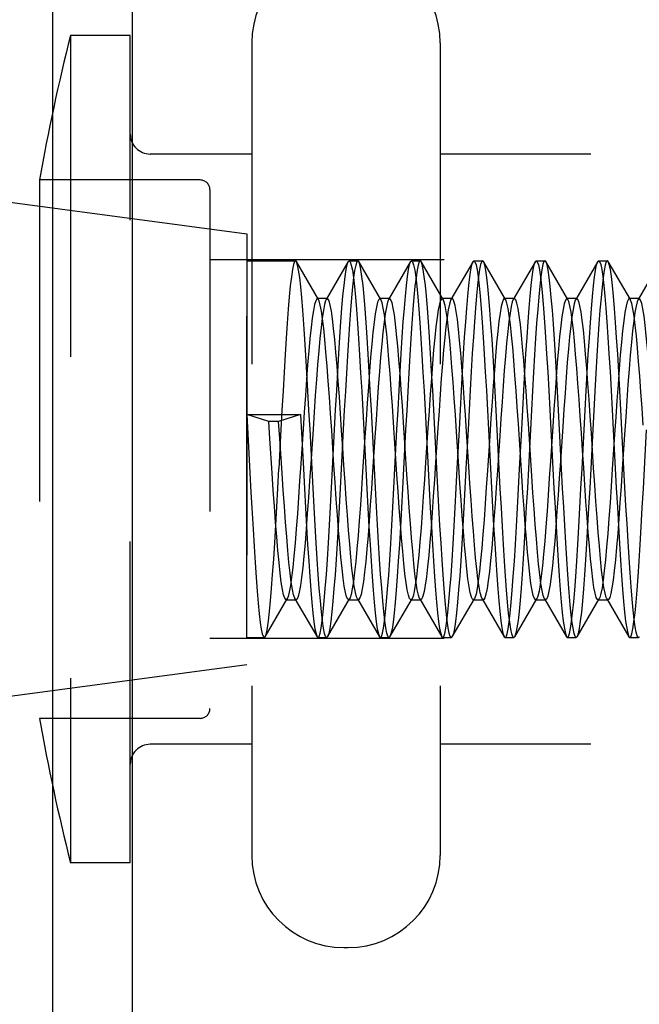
# Model space of a CAD drawing. Header units: inches. Extents: x 0 to 29.3, y 0 to 19.
# Tile 36 of 67: x 16.41 to 16.721, y 2.815 to 3.309. Entities that reach past the tile are written whole.
import ezdxf

# ---------------------------------------------------------------- set-up
doc = ezdxf.new("R2010")
doc.units = ezdxf.units.IN
doc.header["$LTSCALE"] = 1.612069
doc.header["$MEASUREMENT"] = 0
doc.linetypes.add('HIDDEN', pattern=[0.2, 0.1, -0.1])
doc.layers.get('0').update_dxf_attribs({"linetype": 'CONTINUOUS'})
doc.layers.add('02___PRT_ALL_AXES', color=7, linetype='CONTINUOUS')
doc.layers.add('DEFAULT_2', color=8, linetype='HIDDEN')

msp = doc.modelspace()

# ---------------------------------------------------------------- linework, layer by layer
at = {"color": 7, "linetype": 'Continuous'}
for p, q in [((16.427, 8.13037), (16.427, 1.5561)), ((16.46694, 7.50052), (16.46694, 2.18595))]:
    msp.add_line(p, q, dxfattribs=at)
at = {"layer": '02___PRT_ALL_AXES', "color": 8, "linetype": 'HIDDEN'}
for p, q in [((16.37444, 3.22123), (16.52444, 3.20123)), ((16.52444, 3.20123), (16.52444, 2.98524)), ((16.52444, 3.18773), (16.54884, 3.18773)), ((16.57578, 3.18773), (16.58014, 3.18773)), ((16.60708, 3.18773), (16.61144, 3.18773)), ((16.63838, 3.18773), (16.64274, 3.18773)), ((16.66968, 3.18773), (16.67404, 3.18773)), ((16.70098, 3.18773), (16.70534, 3.18773)), ((16.52444, 2.99873), (16.53319, 2.99873)), ((16.56013, 2.99873), (16.56449, 2.99873)), ((16.59143, 2.99873), (16.59579, 2.99873)), ((16.62273, 2.99873), (16.62709, 2.99873)), ((16.65403, 2.99873), (16.65839, 2.99873)), ((16.68533, 2.99873), (16.68969, 2.99873)), ((16.71663, 2.99873), (16.72099, 2.99873)), ((16.37444, 2.96523), (16.52444, 2.98523))]:
    msp.add_line(p, q, dxfattribs=at)
at = {"layer": 'DEFAULT_2', "color": 8, "linetype": 'HIDDEN'}
for p, q in [((16.46594, 3.30073), (16.43594, 3.30073)), ((16.43594, 3.30073), (16.43594, 2.88573)), ((16.46594, 2.88573), (16.46594, 3.30073)), ((16.52694, 3.29698), (16.52694, 2.88948)), ((16.62144, 3.29698), (16.62144, 2.88948)), ((16.52694, 3.24123), (16.47594, 3.24123)), ((17.01944, 3.24123), (16.62144, 3.24123)), ((16.50094, 3.22823), (16.42043, 3.22823)), ((16.42043, 3.22823), (16.42043, 2.95823)), ((16.50594, 3.22323), (16.50594, 2.96323)), ((16.94594, 3.18823), (16.50594, 3.18823)), ((16.52444, 2.99874), (16.52444, 3.18773)), ((16.5493, 3.18734), (16.54884, 3.18773)), ((16.56038, 3.16825), (16.5493, 3.18734)), ((16.57533, 3.18734), (16.56425, 3.16825)), ((16.57533, 3.18734), (16.57578, 3.18773)), ((16.5806, 3.18734), (16.58014, 3.18773)), ((16.59168, 3.16825), (16.5806, 3.18734)), ((16.60663, 3.18734), (16.59555, 3.16825)), ((16.60663, 3.18734), (16.60708, 3.18773)), ((16.6119, 3.18734), (16.61144, 3.18773)), ((16.62298, 3.16825), (16.6119, 3.18734)), ((16.63793, 3.18734), (16.62685, 3.16825)), ((16.63793, 3.18734), (16.63838, 3.18773)), ((16.65428, 3.16825), (16.6432, 3.18734)), ((16.66923, 3.18734), (16.65815, 3.16825)), ((16.66923, 3.18734), (16.66968, 3.18773)), ((16.6745, 3.18734), (16.67404, 3.18773)), ((16.68558, 3.16825), (16.6745, 3.18734)), ((16.70053, 3.18734), (16.68945, 3.16825)), ((16.70053, 3.18734), (16.70098, 3.18773)), ((16.7058, 3.18734), (16.70534, 3.18773)), ((16.71688, 3.16825), (16.7058, 3.18734)), ((16.73183, 3.18734), (16.72075, 3.16825)), ((16.56481, 3.16873), (16.55981, 3.16873)), ((16.59168, 3.16825), (16.59111, 3.16873)), ((16.59611, 3.16873), (16.59111, 3.16873)), ((16.59611, 3.16873), (16.59555, 3.16825)), ((16.62741, 3.16873), (16.62241, 3.16873)), ((16.65871, 3.16873), (16.65371, 3.16873)), ((16.69001, 3.16873), (16.68501, 3.16873)), ((16.72131, 3.16873), (16.71631, 3.16873)), ((16.53541, 3.10717), (16.52444, 3.11068)), ((16.52444, 3.11068), (16.55138, 3.11068)), ((16.54041, 3.10717), (16.53541, 3.10717)), ((16.55138, 3.11068), (16.54041, 3.10717)), ((16.59978, 3.08052), (16.59806, 3.10652)), ((16.60478, 3.08052), (16.60306, 3.10652)), ((16.66243, 3.07987), (16.6607, 3.10587)), ((16.66743, 3.07987), (16.6657, 3.10587)), ((16.52694, 3.06387), (16.52755, 3.05316)), ((16.53365, 2.99913), (16.54473, 3.01822)), ((16.54416, 3.01773), (16.54916, 3.01773)), ((16.5486, 3.01822), (16.55968, 2.99913)), ((16.56495, 2.99913), (16.57603, 3.01822)), ((16.57546, 3.01773), (16.58046, 3.01773)), ((16.5799, 3.01822), (16.59098, 2.99913)), ((16.59625, 2.99913), (16.60733, 3.01822)), ((16.60676, 3.01773), (16.61176, 3.01773)), ((16.6112, 3.01822), (16.62228, 2.99913)), ((16.62755, 2.99913), (16.63863, 3.01822)), ((16.63806, 3.01773), (16.64306, 3.01773)), ((16.6425, 3.01822), (16.65358, 2.99913)), ((16.65885, 2.99913), (16.66993, 3.01822)), ((16.66993, 3.01822), (16.66936, 3.01773)), ((16.66936, 3.01773), (16.67436, 3.01773)), ((16.67436, 3.01773), (16.6738, 3.01822)), ((16.6738, 3.01822), (16.68488, 2.99913)), ((16.69015, 2.99913), (16.70123, 3.01822)), ((16.70066, 3.01773), (16.70566, 3.01773)), ((16.7051, 3.01822), (16.71618, 2.99913)), ((16.94594, 2.99823), (16.50594, 2.99823)), ((16.55968, 2.99913), (16.56013, 2.99873)), ((16.56495, 2.99913), (16.56449, 2.99873)), ((16.59098, 2.99913), (16.59143, 2.99873)), ((16.59625, 2.99913), (16.59579, 2.99873)), ((16.62228, 2.99913), (16.62273, 2.99873)), ((16.62755, 2.99913), (16.62709, 2.99873)), ((16.65358, 2.99913), (16.65403, 2.99873)), ((16.68488, 2.99913), (16.68533, 2.99873)), ((16.69015, 2.99913), (16.68969, 2.99873)), ((16.71618, 2.99913), (16.71663, 2.99873)), ((16.50094, 2.95823), (16.42043, 2.95823)), ((16.52694, 2.94523), (16.47594, 2.94523)), ((17.01944, 2.94523), (16.62144, 2.94523)), ((16.46594, 2.88573), (16.43594, 2.88573)), ((16.57319, 2.84323), (16.57519, 2.84323))]:
    msp.add_line(p, q, dxfattribs=at)
for points in [[(16.54884, 3.18773), (16.54836, 3.18729), (16.54784, 3.1858), (16.54731, 3.18326), (16.54677, 3.17968), (16.54624, 3.17511), (16.54571, 3.16965), (16.54519, 3.1634), (16.54467, 3.1565), (16.54416, 3.14894), (16.54364, 3.14068), (16.54312, 3.13185), (16.54259, 3.12252), (16.54206, 3.11286), (16.54154, 3.10307), (16.5405, 3.08343)], [(16.55719, 3.08343), (16.55615, 3.10303), (16.55563, 3.11274), (16.55511, 3.12226), (16.5546, 3.13145), (16.55408, 3.14016), (16.55357, 3.14836), (16.55305, 3.15597), (16.55254, 3.16294), (16.55202, 3.16923), (16.55149, 3.17472), (16.55096, 3.17933), (16.55043, 3.18297), (16.54991, 3.18558), (16.54939, 3.18717), (16.5493, 3.18734)], [(16.56745, 3.08351), (16.56848, 3.10311), (16.56901, 3.11296), (16.56954, 3.12271), (16.57007, 3.13215), (16.5706, 3.14111), (16.57113, 3.14946), (16.57165, 3.15706), (16.57217, 3.16393), (16.57269, 3.17005), (16.57321, 3.17537), (16.57373, 3.17985), (16.57426, 3.18337), (16.57479, 3.18586), (16.57533, 3.18734)], [(16.58014, 3.18773), (16.57958, 3.18713), (16.57906, 3.18552), (16.57854, 3.1829), (16.57802, 3.17927), (16.57749, 3.17466), (16.57697, 3.16918), (16.57645, 3.1629), (16.57593, 3.15592), (16.57542, 3.1483), (16.5749, 3.14008), (16.57439, 3.13135), (16.57387, 3.12219), (16.57335, 3.11271), (16.57284, 3.10302)], [(16.57578, 3.18773), (16.57635, 3.18713), (16.57686, 3.18552), (16.57738, 3.18292), (16.5779, 3.17936), (16.57841, 3.17487), (16.57893, 3.16948), (16.57945, 3.16327), (16.57997, 3.15632), (16.58049, 3.14867), (16.58101, 3.14033), (16.58153, 3.13144), (16.58206, 3.12217), (16.58258, 3.11263), (16.5831, 3.10295), (16.58413, 3.08336)], [(16.58745, 3.10308), (16.58693, 3.11289), (16.5864, 3.12259), (16.58587, 3.13196), (16.58534, 3.14085), (16.58481, 3.14915), (16.5843, 3.15672), (16.58378, 3.16361), (16.58326, 3.16984), (16.58273, 3.17527), (16.5822, 3.17981), (16.58167, 3.18336), (16.58114, 3.18587), (16.5806, 3.18734)], [(16.59875, 3.08351), (16.59978, 3.10311), (16.60031, 3.11296), (16.60084, 3.12271), (16.60137, 3.13215), (16.60191, 3.14111), (16.60243, 3.14947), (16.60295, 3.15707), (16.60347, 3.16393), (16.60398, 3.17002), (16.6045, 3.1753), (16.60502, 3.17976), (16.60555, 3.18328), (16.60607, 3.18579), (16.60663, 3.18734)], [(16.61144, 3.18773), (16.61089, 3.18714), (16.61037, 3.18554), (16.60985, 3.18293), (16.60933, 3.17937), (16.60882, 3.17489), (16.6083, 3.1695), (16.60778, 3.16328), (16.60726, 3.15633), (16.60674, 3.14868), (16.60622, 3.14033), (16.60569, 3.13145), (16.60517, 3.12219), (16.60465, 3.11266), (16.60413, 3.10298)], [(16.60708, 3.18773), (16.60763, 3.18717), (16.60815, 3.18559), (16.60867, 3.18301), (16.60918, 3.17948), (16.6097, 3.17503), (16.61021, 3.16969), (16.61073, 3.16352), (16.61125, 3.15661), (16.61177, 3.14897), (16.61229, 3.14062), (16.61282, 3.13169), (16.61335, 3.12234), (16.61387, 3.11271), (16.61439, 3.10298), (16.61543, 3.08336)], [(16.61875, 3.10312), (16.61822, 3.11299), (16.61769, 3.12275), (16.61715, 3.13221), (16.61662, 3.14118), (16.61609, 3.14955), (16.61557, 3.15715), (16.61505, 3.16402), (16.61454, 3.17011), (16.61402, 3.17539), (16.6135, 3.17984), (16.61297, 3.18334), (16.61244, 3.18584), (16.6119, 3.18734)], [(16.63004, 3.08346), (16.63108, 3.1031), (16.63161, 3.11294), (16.63214, 3.12268), (16.63267, 3.13211), (16.6332, 3.14106), (16.63373, 3.14941), (16.63425, 3.15701), (16.63476, 3.16387), (16.63528, 3.16996), (16.63579, 3.17524), (16.63631, 3.17967), (16.63683, 3.18318), (16.63735, 3.18572), (16.63787, 3.18724), (16.63793, 3.18734)], [(16.64274, 3.18773), (16.64228, 3.18733), (16.64176, 3.18589), (16.64123, 3.1834), (16.6407, 3.17989), (16.64017, 3.17542), (16.63965, 3.1701), (16.63913, 3.16398), (16.63862, 3.15711), (16.6381, 3.14952), (16.63757, 3.14115), (16.63704, 3.13219), (16.6365, 3.12274), (16.63597, 3.11298), (16.63544, 3.10312), (16.6344, 3.08343)], [(16.63838, 3.18773), (16.6389, 3.18722), (16.63943, 3.18568), (16.63995, 3.18312), (16.64046, 3.17961), (16.64098, 3.17518), (16.6415, 3.16989), (16.64201, 3.16378), (16.64253, 3.15691), (16.64304, 3.1493), (16.64357, 3.14094), (16.6441, 3.13199), (16.64464, 3.12258), (16.64517, 3.11287), (16.64569, 3.10306)], [(16.6432, 3.18734), (16.6428, 3.18773), (16.64274, 3.18773)], [(16.65109, 3.08338), (16.65005, 3.103), (16.64954, 3.11266), (16.64902, 3.12213), (16.6485, 3.13131), (16.64798, 3.14014), (16.64746, 3.14847), (16.64694, 3.15612), (16.64642, 3.16309), (16.64591, 3.16934), (16.64538, 3.17477), (16.64487, 3.1793), (16.64435, 3.18289), (16.64383, 3.1855), (16.64332, 3.18712), (16.6432, 3.18734)], [(16.66134, 3.08339), (16.66238, 3.1031), (16.66291, 3.11294), (16.66344, 3.12268), (16.66397, 3.1321), (16.6645, 3.14106), (16.66503, 3.14941), (16.66555, 3.15701), (16.66606, 3.16387), (16.66658, 3.16996), (16.66709, 3.17524), (16.66761, 3.17967), (16.66813, 3.18317), (16.66865, 3.18571), (16.66917, 3.18724), (16.66923, 3.18734)], [(16.67404, 3.18773), (16.67355, 3.18728), (16.67303, 3.18577), (16.6725, 3.18322), (16.67196, 3.17962), (16.67143, 3.17504), (16.6709, 3.16957), (16.67038, 3.16331), (16.66987, 3.1564), (16.66935, 3.14884), (16.66883, 3.1406), (16.66831, 3.13179), (16.66779, 3.12248), (16.66726, 3.11284), (16.66674, 3.10307), (16.6657, 3.08346)], [(16.66968, 3.18773), (16.6702, 3.18722), (16.67072, 3.18568), (16.67124, 3.18313), (16.67176, 3.17962), (16.67228, 3.17519), (16.67279, 3.1699), (16.67331, 3.1638), (16.67382, 3.15693), (16.67434, 3.14932), (16.67487, 3.14097), (16.6754, 3.13202), (16.67593, 3.1226), (16.67647, 3.11289), (16.67699, 3.10307)], [(16.68239, 3.08343), (16.68135, 3.10303), (16.68083, 3.11275), (16.68031, 3.12228), (16.67979, 3.13149), (16.67928, 3.1402), (16.67876, 3.14839), (16.67825, 3.15599), (16.67774, 3.16296), (16.67721, 3.16925), (16.67669, 3.17474), (16.67616, 3.17935), (16.67563, 3.18299), (16.6751, 3.1856), (16.67458, 3.18718), (16.6745, 3.18734)], [(16.69367, 3.103), (16.69419, 3.11275), (16.69472, 3.1224), (16.69525, 3.13177), (16.69578, 3.1407), (16.69631, 3.14906), (16.69683, 3.15669), (16.69734, 3.16359), (16.69786, 3.16974), (16.69837, 3.17507), (16.69889, 3.17951), (16.69941, 3.18304), (16.69993, 3.18561), (16.70045, 3.18718), (16.70053, 3.18734)], [(16.70534, 3.18773), (16.70529, 3.18773), (16.70477, 3.18712), (16.70426, 3.1855), (16.70374, 3.18288), (16.70322, 3.17924), (16.70269, 3.17464), (16.70217, 3.16917), (16.70165, 3.16288), (16.70113, 3.1559), (16.70062, 3.14827), (16.7001, 3.14004), (16.69959, 3.13131), (16.69907, 3.12216), (16.69855, 3.11269), (16.69804, 3.10301)], [(16.70098, 3.18773), (16.70148, 3.18727), (16.702, 3.18577), (16.70252, 3.18325), (16.70305, 3.17974), (16.70357, 3.17529), (16.70408, 3.17001), (16.7046, 3.16392), (16.70511, 3.15706), (16.70563, 3.14946), (16.70616, 3.1411), (16.7067, 3.13214), (16.70723, 3.1227), (16.70776, 3.11296), (16.70829, 3.10311)], [(16.71265, 3.10309), (16.71212, 3.11291), (16.71159, 3.12261), (16.71106, 3.13201), (16.71053, 3.14092), (16.71001, 3.14924), (16.70949, 3.15681), (16.70898, 3.1637), (16.70845, 3.16992), (16.70792, 3.17533), (16.70739, 3.17986), (16.70686, 3.1834), (16.70633, 3.18589), (16.7058, 3.18734)], [(16.55981, 3.16873), (16.55955, 3.16863), (16.55898, 3.16767), (16.5584, 3.16572), (16.55783, 3.16281), (16.55725, 3.15898), (16.55668, 3.15427), (16.5561, 3.14874), (16.55553, 3.14248), (16.55495, 3.13557), (16.55438, 3.12809), (16.5538, 3.12015), (16.55323, 3.11185), (16.55266, 3.1033), (16.55151, 3.08593)], [(16.56425, 3.16825), (16.56398, 3.16767), (16.5634, 3.16572), (16.56283, 3.16281), (16.56225, 3.15898), (16.56168, 3.15427), (16.5611, 3.14874), (16.56053, 3.14248), (16.55995, 3.13557), (16.55938, 3.12809), (16.5588, 3.12015), (16.55823, 3.11185), (16.55766, 3.1033), (16.55651, 3.08593)], [(16.56038, 3.16825), (16.56013, 3.16859), (16.55981, 3.16873)], [(16.57546, 3.01773), (16.57507, 3.01797), (16.57449, 3.01916), (16.57392, 3.02133), (16.57334, 3.02446), (16.57277, 3.02851), (16.5722, 3.03341), (16.57162, 3.03911), (16.57105, 3.04553), (16.57047, 3.05258), (16.5699, 3.06018), (16.56932, 3.06821), (16.56875, 3.07658), (16.56817, 3.08516), (16.5676, 3.09386), (16.56702, 3.10254), (16.56645, 3.11111), (16.56587, 3.11943), (16.5653, 3.12741), (16.56472, 3.13493), (16.56415, 3.1419), (16.56357, 3.14822), (16.563, 3.15381), (16.56243, 3.1586), (16.56185, 3.16251), (16.56128, 3.16551), (16.5607, 3.16754), (16.56038, 3.16825)], [(16.56481, 3.16873), (16.56455, 3.16863), (16.56425, 3.16825)], [(16.5799, 3.01822), (16.57949, 3.01916), (16.57892, 3.02133), (16.57834, 3.02446), (16.57777, 3.02851), (16.5772, 3.03341), (16.57662, 3.03911), (16.57605, 3.04553), (16.57547, 3.05258), (16.5749, 3.06018), (16.57432, 3.06821), (16.57375, 3.07658), (16.57317, 3.08516), (16.5726, 3.09386), (16.57202, 3.10254), (16.57145, 3.11111), (16.57087, 3.11943), (16.5703, 3.12741), (16.56972, 3.13493), (16.56915, 3.1419), (16.56857, 3.14822), (16.568, 3.15381), (16.56743, 3.1586), (16.56685, 3.16251), (16.56628, 3.16551), (16.5657, 3.16754), (16.56513, 3.16859), (16.56481, 3.16873)], [(16.59111, 3.16873), (16.59059, 3.16831), (16.59001, 3.16689), (16.58944, 3.1645), (16.58886, 3.16115), (16.58829, 3.1569), (16.58771, 3.15181), (16.58714, 3.14594), (16.58656, 3.13936), (16.58599, 3.13218), (16.58541, 3.12447), (16.58484, 3.11635), (16.58426, 3.10793), (16.58369, 3.0993)], [(16.59555, 3.16825), (16.59501, 3.16689), (16.59444, 3.1645), (16.59386, 3.16115), (16.59329, 3.1569), (16.59271, 3.15181), (16.59214, 3.14594), (16.59156, 3.13936), (16.59099, 3.13218), (16.59041, 3.12447), (16.58984, 3.11635), (16.58926, 3.10793), (16.58869, 3.0993)], [(16.59806, 3.10652), (16.59748, 3.11499), (16.59691, 3.12317), (16.59633, 3.13095), (16.59576, 3.13823), (16.59518, 3.14491), (16.59461, 3.1509), (16.59403, 3.15613), (16.59346, 3.16052), (16.59289, 3.16401), (16.59231, 3.16657), (16.59168, 3.16825)], [(16.60306, 3.10652), (16.60248, 3.11499), (16.60191, 3.12317), (16.60133, 3.13095), (16.60076, 3.13823), (16.60018, 3.14491), (16.59961, 3.1509), (16.59903, 3.15613), (16.59846, 3.16052), (16.59789, 3.16401), (16.59731, 3.16657), (16.59674, 3.16815), (16.59611, 3.16873)], [(16.62241, 3.16873), (16.6222, 3.16866), (16.62162, 3.16778), (16.62105, 3.16591), (16.62047, 3.16307), (16.6199, 3.1593), (16.61932, 3.15465), (16.61875, 3.14919), (16.61817, 3.14298), (16.6176, 3.13611), (16.61702, 3.12868), (16.61645, 3.12077), (16.61587, 3.11249), (16.6153, 3.10396), (16.61415, 3.08658)], [(16.62685, 3.16825), (16.62662, 3.16778), (16.62605, 3.16591), (16.62547, 3.16307), (16.6249, 3.1593), (16.62432, 3.15465), (16.62375, 3.14919), (16.62317, 3.14298), (16.6226, 3.13611), (16.62202, 3.12868), (16.62145, 3.12077), (16.62087, 3.11249), (16.6203, 3.10396), (16.61915, 3.08658)], [(16.62298, 3.16825), (16.62277, 3.16854), (16.62241, 3.16873)], [(16.63082, 3.0845), (16.62967, 3.10189), (16.62909, 3.11046), (16.62852, 3.11881), (16.62794, 3.12682), (16.62737, 3.13438), (16.62679, 3.14139), (16.62622, 3.14777), (16.62564, 3.15341), (16.62507, 3.15826), (16.62449, 3.16225), (16.62392, 3.16531), (16.62334, 3.16742), (16.62298, 3.16825)], [(16.62741, 3.16873), (16.6272, 3.16866), (16.62685, 3.16825)], [(16.63582, 3.0845), (16.63467, 3.10189), (16.63409, 3.11046), (16.63352, 3.11881), (16.63294, 3.12682), (16.63237, 3.13438), (16.63179, 3.14139), (16.63122, 3.14777), (16.63064, 3.15341), (16.63007, 3.15826), (16.62949, 3.16225), (16.62892, 3.16531), (16.62834, 3.16742), (16.62777, 3.16854), (16.62741, 3.16873)], [(16.65371, 3.16873), (16.65323, 3.16838), (16.65266, 3.16704), (16.65208, 3.16471), (16.65151, 3.16144), (16.65093, 3.15726), (16.65036, 3.15223), (16.64978, 3.14641), (16.64921, 3.13989), (16.64863, 3.13274), (16.64806, 3.12507), (16.64748, 3.11698), (16.64691, 3.10857), (16.64633, 3.09996)], [(16.65815, 3.16825), (16.65766, 3.16704), (16.65708, 3.16471), (16.65651, 3.16144), (16.65593, 3.15726), (16.65536, 3.15223), (16.65478, 3.14641), (16.65421, 3.13989), (16.65363, 3.13274), (16.65306, 3.12507), (16.65248, 3.11698), (16.65191, 3.10857), (16.65133, 3.09996)], [(16.65428, 3.16825), (16.6538, 3.16872), (16.65371, 3.16873)], [(16.6607, 3.10587), (16.66013, 3.11435), (16.65955, 3.12256), (16.65898, 3.13037), (16.6584, 3.13769), (16.65783, 3.14442), (16.65725, 3.15047), (16.65668, 3.15576), (16.6561, 3.16021), (16.65553, 3.16378), (16.65495, 3.16641), (16.65438, 3.16806), (16.65428, 3.16825)], [(16.65871, 3.16873), (16.65823, 3.16838), (16.65815, 3.16825)], [(16.6657, 3.10587), (16.66513, 3.11435), (16.66455, 3.12256), (16.66398, 3.13037), (16.6634, 3.13769), (16.66283, 3.14442), (16.66225, 3.15047), (16.66168, 3.15576), (16.6611, 3.16021), (16.66053, 3.16378), (16.65995, 3.16641), (16.65938, 3.16806), (16.6588, 3.16872), (16.65871, 3.16873)], [(16.68501, 3.16873), (16.68484, 3.16869), (16.68426, 3.16788), (16.68369, 3.16608), (16.68312, 3.16332), (16.68254, 3.15962), (16.68197, 3.15504), (16.68139, 3.14963), (16.68082, 3.14348), (16.68024, 3.13666), (16.67967, 3.12926), (16.67909, 3.12138), (16.67852, 3.11313), (16.67794, 3.10461), (16.67679, 3.08724)], [(16.68945, 3.16825), (16.68926, 3.16788), (16.68869, 3.16608), (16.68812, 3.16332), (16.68754, 3.15962), (16.68697, 3.15504), (16.68639, 3.14963), (16.68582, 3.14348), (16.68524, 3.13666), (16.68467, 3.12926), (16.68409, 3.12138), (16.68352, 3.11313), (16.68294, 3.10461), (16.68179, 3.08724)], [(16.68558, 3.16825), (16.68541, 3.16849), (16.68501, 3.16873)], [(16.70066, 3.01773), (16.70036, 3.01788), (16.69978, 3.01892), (16.69921, 3.02094), (16.69863, 3.02393), (16.69806, 3.02783), (16.69748, 3.03261), (16.69691, 3.03819), (16.69633, 3.04451), (16.69576, 3.05147), (16.69518, 3.05899), (16.69461, 3.06696), (16.69403, 3.07529), (16.69346, 3.08385), (16.69289, 3.09253), (16.69231, 3.10123), (16.69174, 3.10982), (16.69116, 3.11819), (16.69059, 3.12622), (16.69001, 3.13382), (16.68944, 3.14088), (16.68886, 3.14731), (16.68829, 3.15301), (16.68771, 3.15792), (16.68714, 3.16197), (16.68656, 3.16511), (16.68599, 3.16729), (16.68558, 3.16825)], [(16.69001, 3.16873), (16.68984, 3.16869), (16.68945, 3.16825)], [(16.7051, 3.01822), (16.70478, 3.01892), (16.70421, 3.02094), (16.70363, 3.02393), (16.70306, 3.02783), (16.70248, 3.03261), (16.70191, 3.03819), (16.70133, 3.04451), (16.70076, 3.05147), (16.70018, 3.05899), (16.69961, 3.06696), (16.69903, 3.07529), (16.69846, 3.08385), (16.69789, 3.09253), (16.69731, 3.10123), (16.69674, 3.10982), (16.69616, 3.11819), (16.69559, 3.12622), (16.69501, 3.13382), (16.69444, 3.14088), (16.69386, 3.14731), (16.69329, 3.15301), (16.69271, 3.15792), (16.69214, 3.16197), (16.69156, 3.16511), (16.69099, 3.16729), (16.69041, 3.16849), (16.69001, 3.16873)], [(16.71631, 3.16873), (16.71587, 3.16844), (16.7153, 3.16717), (16.71472, 3.16492), (16.71415, 3.16172), (16.71357, 3.15761), (16.713, 3.15264), (16.71243, 3.14688), (16.71185, 3.14041), (16.71128, 3.13331), (16.7107, 3.12567), (16.71013, 3.11761), (16.70955, 3.10922), (16.70898, 3.10062)], [(16.72075, 3.16825), (16.7203, 3.16717), (16.71972, 3.16492), (16.71915, 3.16172), (16.71857, 3.15761), (16.718, 3.15264), (16.71743, 3.14688), (16.71685, 3.14041), (16.71628, 3.13331), (16.7157, 3.12567), (16.71513, 3.11761), (16.71455, 3.10922), (16.71398, 3.10062)], [(16.71688, 3.16825), (16.71645, 3.16871), (16.71631, 3.16873)], [(16.72334, 3.10522), (16.72277, 3.11372), (16.7222, 3.12195), (16.72162, 3.12979), (16.72105, 3.13716), (16.72047, 3.14393), (16.7199, 3.15004), (16.71932, 3.15538), (16.71875, 3.15991), (16.71817, 3.16354), (16.7176, 3.16624), (16.71702, 3.16797), (16.71688, 3.16825)], [(16.72131, 3.16873), (16.72087, 3.16844), (16.72075, 3.16825)], [(16.72834, 3.10522), (16.72777, 3.11372), (16.7272, 3.12195), (16.72662, 3.12979), (16.72605, 3.13716), (16.72547, 3.14393), (16.7249, 3.15004), (16.72432, 3.15538), (16.72375, 3.15991), (16.72317, 3.16354), (16.7226, 3.16624), (16.72202, 3.16797), (16.72145, 3.16871), (16.72131, 3.16873)], [(16.52444, 3.11068), (16.526, 3.08137), (16.52651, 3.0717), (16.52694, 3.06387)], [(16.53714, 3.08117), (16.53599, 3.09854), (16.53541, 3.10717)], [(16.54214, 3.08117), (16.54099, 3.09854), (16.54041, 3.10717)], [(16.55138, 3.11068), (16.55283, 3.08336), (16.55336, 3.07351), (16.55389, 3.06377), (16.55442, 3.05434), (16.55495, 3.04538), (16.55548, 3.03703), (16.556, 3.02944), (16.55652, 3.02256), (16.55704, 3.01641), (16.55756, 3.01106), (16.55809, 3.00657), (16.55862, 3.00306), (16.55915, 3.00057), (16.55968, 2.99913)], [(16.57284, 3.10302), (16.5718, 3.08342), (16.57128, 3.07367), (16.57076, 3.06408), (16.57023, 3.05481), (16.56971, 3.04605), (16.5692, 3.03784), (16.56869, 3.03027), (16.56817, 3.02334), (16.56765, 3.01706), (16.56712, 3.01158), (16.56659, 3.00697), (16.56606, 3.00335), (16.56553, 3.00076), (16.565, 2.99922), (16.56495, 2.99913)], [(16.59579, 2.99873), (16.59573, 2.99874), (16.59522, 2.99937), (16.5947, 3.00099), (16.59419, 3.00361), (16.59367, 3.00722), (16.59315, 3.01178), (16.59263, 3.01722), (16.59211, 3.02348), (16.59159, 3.03046), (16.59107, 3.03811), (16.59055, 3.04641), (16.59003, 3.05521), (16.58952, 3.06436), (16.589, 3.07381), (16.58848, 3.08347), (16.58745, 3.10308)], [(16.60413, 3.10298), (16.6031, 3.08336), (16.60257, 3.07351), (16.60204, 3.06376), (16.60151, 3.05432), (16.60097, 3.04536), (16.60044, 3.037), (16.59993, 3.02941), (16.59941, 3.02253), (16.59889, 3.01638), (16.59836, 3.01103), (16.59783, 3.00655), (16.5973, 3.00304), (16.59677, 3.00056), (16.59625, 2.99913)], [(16.62444, 3.01179), (16.62393, 3.01713), (16.62342, 3.02329), (16.62291, 3.03018), (16.62239, 3.03778), (16.62187, 3.0461), (16.62135, 3.05498), (16.62082, 3.06429), (16.6203, 3.07387), (16.61978, 3.08355), (16.61875, 3.10312)], [(16.64569, 3.10306), (16.64672, 3.08352), (16.64724, 3.07382), (16.64776, 3.0642), (16.64829, 3.05488), (16.64882, 3.04599), (16.64934, 3.03769), (16.64985, 3.03011), (16.65036, 3.02324), (16.65087, 3.01711), (16.65138, 3.01179)], [(16.67699, 3.10307), (16.67803, 3.08343), (16.67855, 3.07364), (16.67908, 3.06395), (16.67961, 3.05454), (16.68014, 3.0456), (16.68067, 3.03725), (16.68119, 3.02963), (16.6817, 3.02275), (16.68222, 3.01663), (16.68273, 3.01133), (16.68325, 3.00689), (16.68377, 3.00337), (16.68429, 3.00081), (16.68481, 2.99926), (16.68488, 2.99913)], [(16.68533, 2.99873), (16.68584, 2.99922), (16.68636, 3.00073), (16.68688, 3.00327), (16.6874, 3.00678), (16.68792, 3.01121), (16.68844, 3.01649), (16.68895, 3.02258), (16.68947, 3.02944), (16.68999, 3.03704), (16.69051, 3.0454), (16.69105, 3.05435), (16.69158, 3.06379), (16.69211, 3.07352), (16.69264, 3.08337), (16.69367, 3.103)], [(16.69804, 3.10301), (16.697, 3.08341), (16.69648, 3.07365), (16.69595, 3.06403), (16.69543, 3.05475), (16.69491, 3.04596), (16.69439, 3.03774), (16.69388, 3.03017), (16.69337, 3.02325), (16.69284, 3.01698), (16.69231, 3.01151), (16.69178, 3.00691), (16.69125, 3.0033), (16.69072, 3.00073), (16.69015, 2.99913)], [(16.70829, 3.10311), (16.70932, 3.0835), (16.70984, 3.07378), (16.71037, 3.06417), (16.71089, 3.05483), (16.71142, 3.04592), (16.71195, 3.03757), (16.71247, 3.02993), (16.71298, 3.02301), (16.7135, 3.01683), (16.71402, 3.01148), (16.71453, 3.00702), (16.71505, 3.00348), (16.71557, 3.0009), (16.71608, 2.99931), (16.71618, 2.99913)], [(16.72099, 2.99873), (16.72082, 2.99879), (16.72032, 2.99961), (16.71981, 3.0014), (16.7193, 3.00414), (16.71879, 3.00785), (16.71828, 3.01247), (16.71776, 3.01794), (16.71725, 3.0242), (16.71674, 3.03115), (16.71623, 3.03875), (16.71572, 3.04698), (16.7152, 3.05571), (16.71469, 3.06476), (16.71419, 3.07408), (16.71368, 3.08361), (16.71265, 3.10309)], [(16.71663, 2.99873), (16.71712, 2.99918), (16.71764, 3.00066), (16.71817, 3.00317), (16.71869, 3.00669), (16.71922, 3.01115), (16.71973, 3.01644), (16.72025, 3.02254), (16.72076, 3.0294), (16.72128, 3.037), (16.72181, 3.04536), (16.72234, 3.05432), (16.72288, 3.06376), (16.72341, 3.07351), (16.72394, 3.08336), (16.72497, 3.10296)], [(16.58369, 3.0993), (16.58254, 3.08193), (16.58197, 3.07341), (16.58139, 3.06516), (16.58082, 3.05728), (16.58024, 3.04988), (16.57967, 3.04305), (16.57909, 3.03689), (16.57852, 3.03148), (16.57794, 3.02689), (16.57737, 3.02318), (16.57679, 3.02041), (16.57622, 3.0186), (16.57603, 3.01822)], [(16.58869, 3.0993), (16.58754, 3.08193), (16.58697, 3.07341), (16.58639, 3.06516), (16.58582, 3.05728), (16.58524, 3.04988), (16.58467, 3.04305), (16.58409, 3.03689), (16.58352, 3.03148), (16.58294, 3.02689), (16.58237, 3.02318), (16.58179, 3.02041), (16.58122, 3.0186), (16.58064, 3.01778), (16.58046, 3.01773)], [(16.64633, 3.09996), (16.64518, 3.08259), (16.64461, 3.07405), (16.64403, 3.06578), (16.64346, 3.05786), (16.64289, 3.05042), (16.64231, 3.04355), (16.64174, 3.03733), (16.64116, 3.03186), (16.64059, 3.02721), (16.64001, 3.02343), (16.63944, 3.02058), (16.63886, 3.0187), (16.63863, 3.01822)], [(16.65133, 3.09996), (16.65018, 3.08259), (16.64961, 3.07405), (16.64903, 3.06578), (16.64846, 3.05786), (16.64789, 3.05042), (16.64731, 3.04355), (16.64674, 3.03733), (16.64616, 3.03186), (16.64559, 3.02721), (16.64501, 3.02343), (16.64444, 3.02058), (16.64386, 3.0187), (16.64329, 3.01781), (16.64306, 3.01773)], [(16.70898, 3.10062), (16.70783, 3.08324), (16.70725, 3.07469), (16.70668, 3.06639), (16.7061, 3.05845), (16.70553, 3.05097), (16.70495, 3.04405), (16.70438, 3.03778), (16.7038, 3.03225), (16.70323, 3.02753), (16.70266, 3.02369), (16.70208, 3.02077), (16.70151, 3.01881), (16.70123, 3.01822)], [(16.71398, 3.10062), (16.71283, 3.08324), (16.71225, 3.07469), (16.71168, 3.06639), (16.7111, 3.05845), (16.71053, 3.05097), (16.70995, 3.04405), (16.70938, 3.03778), (16.7088, 3.03225), (16.70823, 3.02753), (16.70766, 3.02369), (16.70708, 3.02077), (16.70651, 3.01881), (16.70593, 3.01784), (16.70566, 3.01773)], [(16.61415, 3.08658), (16.61357, 3.07797), (16.613, 3.06956), (16.61243, 3.06147), (16.61185, 3.05379), (16.61128, 3.04664), (16.6107, 3.04012), (16.61013, 3.03429), (16.60955, 3.02925), (16.60898, 3.02506), (16.6084, 3.02178), (16.60783, 3.01945), (16.60733, 3.01822)], [(16.61915, 3.08658), (16.61857, 3.07797), (16.618, 3.06956), (16.61743, 3.06147), (16.61685, 3.05379), (16.61628, 3.04664), (16.6157, 3.04012), (16.61513, 3.03429), (16.61455, 3.02925), (16.61398, 3.02506), (16.6134, 3.02178), (16.61283, 3.01945), (16.61225, 3.0181), (16.61176, 3.01773)], [(16.67679, 3.08724), (16.67622, 3.07862), (16.67564, 3.07019), (16.67507, 3.06207), (16.67449, 3.05436), (16.67392, 3.04717), (16.67334, 3.04059), (16.67277, 3.03471), (16.6722, 3.02961), (16.67162, 3.02535), (16.67105, 3.022), (16.67047, 3.01959), (16.66993, 3.01822)], [(16.68179, 3.08724), (16.68122, 3.07862), (16.68064, 3.07019), (16.68007, 3.06207), (16.67949, 3.05436), (16.67892, 3.04717), (16.67834, 3.04059), (16.67777, 3.03471), (16.6772, 3.02961), (16.67662, 3.02535), (16.67605, 3.022), (16.67547, 3.01959), (16.6749, 3.01817), (16.67436, 3.01773)], [(16.53365, 2.99913), (16.53377, 2.99936), (16.53429, 3.00099), (16.5348, 3.00362), (16.53532, 3.00722), (16.53584, 3.01175), (16.53636, 3.01715), (16.53688, 3.02338), (16.53739, 3.03037), (16.53791, 3.03803), (16.53843, 3.04629), (16.53895, 3.05505), (16.53947, 3.06423), (16.53998, 3.07372), (16.5405, 3.08343)], [(16.55151, 3.08593), (16.55093, 3.07732), (16.55036, 3.06893), (16.54978, 3.06087), (16.54921, 3.05323), (16.54863, 3.04613), (16.54806, 3.03965), (16.54748, 3.03388), (16.54691, 3.0289), (16.54633, 3.02478), (16.54576, 3.02157), (16.54518, 3.01931), (16.54473, 3.01822)], [(16.55651, 3.08593), (16.55593, 3.07732), (16.55536, 3.06893), (16.55478, 3.06087), (16.55421, 3.05323), (16.55363, 3.04613), (16.55306, 3.03965), (16.55248, 3.03388), (16.55191, 3.0289), (16.55133, 3.02478), (16.55076, 3.02157), (16.55018, 3.01931), (16.54961, 3.01804), (16.54916, 3.01773)], [(16.56449, 2.99873), (16.56397, 2.99926), (16.56345, 3.00082), (16.56292, 3.00343), (16.56239, 3.00707), (16.56186, 3.01168), (16.56133, 3.01718), (16.56081, 3.02346), (16.56029, 3.03042), (16.55978, 3.038), (16.55926, 3.04619), (16.55875, 3.05492), (16.55823, 3.06414), (16.55771, 3.07371), (16.55719, 3.08343)], [(16.56013, 2.99873), (16.56019, 2.99874), (16.56071, 2.99936), (16.56122, 3.00098), (16.56174, 3.00359), (16.56225, 3.00717), (16.56277, 3.01169), (16.56329, 3.0171), (16.56381, 3.02333), (16.56433, 3.03029), (16.56484, 3.03794), (16.56537, 3.04627), (16.56589, 3.05513), (16.56641, 3.06435), (16.56693, 3.07385), (16.56745, 3.08351)], [(16.58413, 3.08336), (16.58466, 3.0735), (16.58519, 3.06375), (16.58572, 3.05432), (16.58626, 3.04535), (16.58678, 3.037), (16.5873, 3.0294), (16.58782, 3.02253), (16.58834, 3.01643), (16.58885, 3.01113), (16.58938, 3.00666), (16.58991, 3.00314), (16.59043, 3.00064), (16.59098, 2.99913)], [(16.59143, 2.99873), (16.59199, 2.99932), (16.59251, 3.00092), (16.59302, 3.00351), (16.59354, 3.00705), (16.59406, 3.01152), (16.59457, 3.01688), (16.59509, 3.02308), (16.59561, 3.03001), (16.59613, 3.03765), (16.59665, 3.046), (16.59718, 3.05491), (16.5977, 3.06422), (16.59823, 3.07381), (16.59875, 3.08351)], [(16.61543, 3.08336), (16.61596, 3.07351), (16.61649, 3.06377), (16.61702, 3.05434), (16.61755, 3.04538), (16.61808, 3.03702), (16.6186, 3.02942), (16.61912, 3.02256), (16.61963, 3.01648), (16.62015, 3.0112), (16.62067, 3.00675), (16.62119, 3.00324), (16.62171, 3.00071), (16.62228, 2.99913)], [(16.62273, 2.99873), (16.62327, 2.99928), (16.62379, 3.00084), (16.62431, 3.00341), (16.62482, 3.00693), (16.62534, 3.01136), (16.62585, 3.01668), (16.62637, 3.02282), (16.62689, 3.02971), (16.62741, 3.03734), (16.62793, 3.04569), (16.62846, 3.05463), (16.62899, 3.06402), (16.62952, 3.07369), (16.63004, 3.08346)], [(16.6344, 3.08343), (16.63388, 3.07366), (16.63335, 3.06401), (16.63282, 3.05465), (16.63229, 3.0457), (16.63176, 3.03731), (16.63124, 3.02964), (16.63072, 3.02269), (16.6302, 3.0165), (16.62968, 3.01116), (16.62916, 3.00673), (16.62864, 3.00323), (16.62811, 3.00071), (16.62755, 2.99913)], [(16.63541, 3.02817), (16.63484, 3.03301), (16.63426, 3.03865), (16.63369, 3.04502), (16.63312, 3.05203), (16.63254, 3.05958), (16.63197, 3.06759), (16.63139, 3.07593), (16.63082, 3.0845)], [(16.64041, 3.02817), (16.63984, 3.03301), (16.63926, 3.03865), (16.63869, 3.04502), (16.63812, 3.05203), (16.63754, 3.05958), (16.63697, 3.06759), (16.63639, 3.07593), (16.63582, 3.0845)], [(16.65839, 2.99873), (16.65794, 2.99912), (16.65742, 3.00055), (16.65689, 3.00303), (16.65635, 3.00655), (16.65582, 3.01106), (16.65529, 3.01646), (16.65477, 3.02267), (16.65425, 3.02956), (16.65373, 3.03714), (16.65321, 3.04548), (16.65268, 3.05441), (16.65215, 3.06382), (16.65161, 3.07355), (16.65109, 3.08338)], [(16.65403, 2.99873), (16.65452, 2.99919), (16.65504, 3.00067), (16.65557, 3.00317), (16.65609, 3.00665), (16.65661, 3.01106), (16.65713, 3.01636), (16.65764, 3.02248), (16.65816, 3.02938), (16.65868, 3.03702), (16.65921, 3.0454), (16.65975, 3.05438), (16.66028, 3.06382), (16.66081, 3.07356), (16.66134, 3.08339)], [(16.6657, 3.08346), (16.66519, 3.0738), (16.66467, 3.06435), (16.66416, 3.05521), (16.66364, 3.04646), (16.66312, 3.03821), (16.66261, 3.03058), (16.66209, 3.0236), (16.66157, 3.01732), (16.66105, 3.01185), (16.66053, 3.00726), (16.66, 3.00362), (16.65949, 3.001), (16.65897, 2.99937), (16.65885, 2.99913)], [(16.68969, 2.99873), (16.68916, 2.99927), (16.68864, 3.00084), (16.68811, 3.00345), (16.68758, 3.00709), (16.68705, 3.01171), (16.68653, 3.0172), (16.686, 3.02349), (16.68549, 3.03045), (16.68498, 3.03804), (16.68446, 3.04623), (16.68395, 3.05495), (16.68343, 3.06416), (16.68291, 3.07371), (16.68239, 3.08343)], [(16.54416, 3.01773), (16.54403, 3.01776), (16.54346, 3.01849), (16.54289, 3.02021), (16.54231, 3.0229), (16.54174, 3.02653), (16.54116, 3.03104), (16.54059, 3.03638), (16.54001, 3.04248), (16.53944, 3.04925), (16.53886, 3.05661), (16.53829, 3.06445), (16.53771, 3.07268), (16.53714, 3.08117)], [(16.5486, 3.01822), (16.54846, 3.01849), (16.54789, 3.02021), (16.54731, 3.0229), (16.54674, 3.02653), (16.54616, 3.03104), (16.54559, 3.03638), (16.54501, 3.04248), (16.54444, 3.04925), (16.54386, 3.05661), (16.54329, 3.06445), (16.54271, 3.07268), (16.54214, 3.08117)], [(16.60676, 3.01773), (16.60668, 3.01775), (16.6061, 3.0184), (16.60553, 3.02004), (16.60495, 3.02266), (16.60438, 3.02622), (16.6038, 3.03067), (16.60323, 3.03595), (16.60266, 3.04199), (16.60208, 3.04871), (16.60151, 3.05603), (16.60093, 3.06384), (16.60036, 3.07204), (16.59978, 3.08052)], [(16.6112, 3.01822), (16.6111, 3.0184), (16.61053, 3.02004), (16.60995, 3.02266), (16.60938, 3.02622), (16.6088, 3.03067), (16.60823, 3.03595), (16.60766, 3.04199), (16.60708, 3.04871), (16.60651, 3.05603), (16.60593, 3.06384), (16.60536, 3.07204), (16.60478, 3.08052)], [(16.66936, 3.01773), (16.66875, 3.01831), (16.66817, 3.01988), (16.6676, 3.02243), (16.66702, 3.02592), (16.66645, 3.0303), (16.66587, 3.03552), (16.6653, 3.04151), (16.66472, 3.04818), (16.66415, 3.05545), (16.66357, 3.06323), (16.663, 3.0714), (16.66243, 3.07987)], [(16.6738, 3.01822), (16.67317, 3.01988), (16.6726, 3.02243), (16.67202, 3.02592), (16.67145, 3.0303), (16.67087, 3.03552), (16.6703, 3.04151), (16.66972, 3.04818), (16.66915, 3.05545), (16.66857, 3.06323), (16.668, 3.0714), (16.66743, 3.07987)], [(16.52755, 3.05316), (16.52807, 3.04449), (16.52859, 3.03635), (16.5291, 3.02883), (16.52962, 3.022), (16.53014, 3.01594), (16.53066, 3.01071), (16.53118, 3.00638), (16.5317, 3.00298), (16.53221, 3.00056), (16.53273, 2.99914), (16.53319, 2.99873)], [(16.63806, 3.01773), (16.63771, 3.01792), (16.63714, 3.01903), (16.63656, 3.02113), (16.63599, 3.02419), (16.63541, 3.02817)], [(16.6425, 3.01822), (16.64214, 3.01903), (16.64156, 3.02113), (16.64099, 3.02419), (16.64041, 3.02817)], [(16.54473, 3.01822), (16.54461, 3.01804), (16.54416, 3.01773)], [(16.54916, 3.01773), (16.54903, 3.01776), (16.5486, 3.01822)], [(16.57603, 3.01822), (16.57564, 3.01778), (16.57546, 3.01773)], [(16.58046, 3.01773), (16.58007, 3.01797), (16.5799, 3.01822)], [(16.60733, 3.01822), (16.60725, 3.0181), (16.60676, 3.01773)], [(16.61176, 3.01773), (16.61168, 3.01775), (16.6112, 3.01822)], [(16.63863, 3.01822), (16.63829, 3.01781), (16.63806, 3.01773)], [(16.64306, 3.01773), (16.64271, 3.01792), (16.6425, 3.01822)], [(16.70123, 3.01822), (16.70093, 3.01784), (16.70066, 3.01773)], [(16.70566, 3.01773), (16.70536, 3.01788), (16.7051, 3.01822)], [(16.62709, 2.99873), (16.62655, 2.9993), (16.62602, 3.00092), (16.62549, 3.00357), (16.62497, 3.00721), (16.62444, 3.01179)], [(16.65138, 3.01179), (16.65191, 3.00722), (16.65243, 3.00359), (16.65296, 3.00094), (16.65348, 2.99931), (16.65358, 2.99913)], [(16.53319, 2.99873), (16.53325, 2.99874), (16.53365, 2.99913)], [(16.65885, 2.99913), (16.65846, 2.99874), (16.65839, 2.99873)], [(16.72145, 2.99913), (16.72133, 2.99895), (16.72099, 2.99873)]]:
    msp.add_lwpolyline(points, dxfattribs=at)
for centre, radius, start, end in [((16.57319, 3.29698), 0.04625, 90, 180), ((16.57519, 3.29698), 0.04625, 0, 90), ((17.41589, 3.05314), 1.01074, 165.82013, 170.02393), ((16.47594, 3.25123), 0.01, 180, 270), ((16.50094, 3.22323), 0.005, 0, 90), ((16.50094, 2.96323), 0.005, 270, 360), ((17.41589, 3.13333), 1.01074, 189.97607, 194.17987), ((16.47594, 2.93523), 0.01, 90, 180), ((16.57319, 2.88948), 0.04625, 180, 270), ((16.57519, 2.88948), 0.04625, 270, 360)]:
    msp.add_arc(centre, radius, start, end, dxfattribs=at)

doc.saveas('drawing.dxf')
